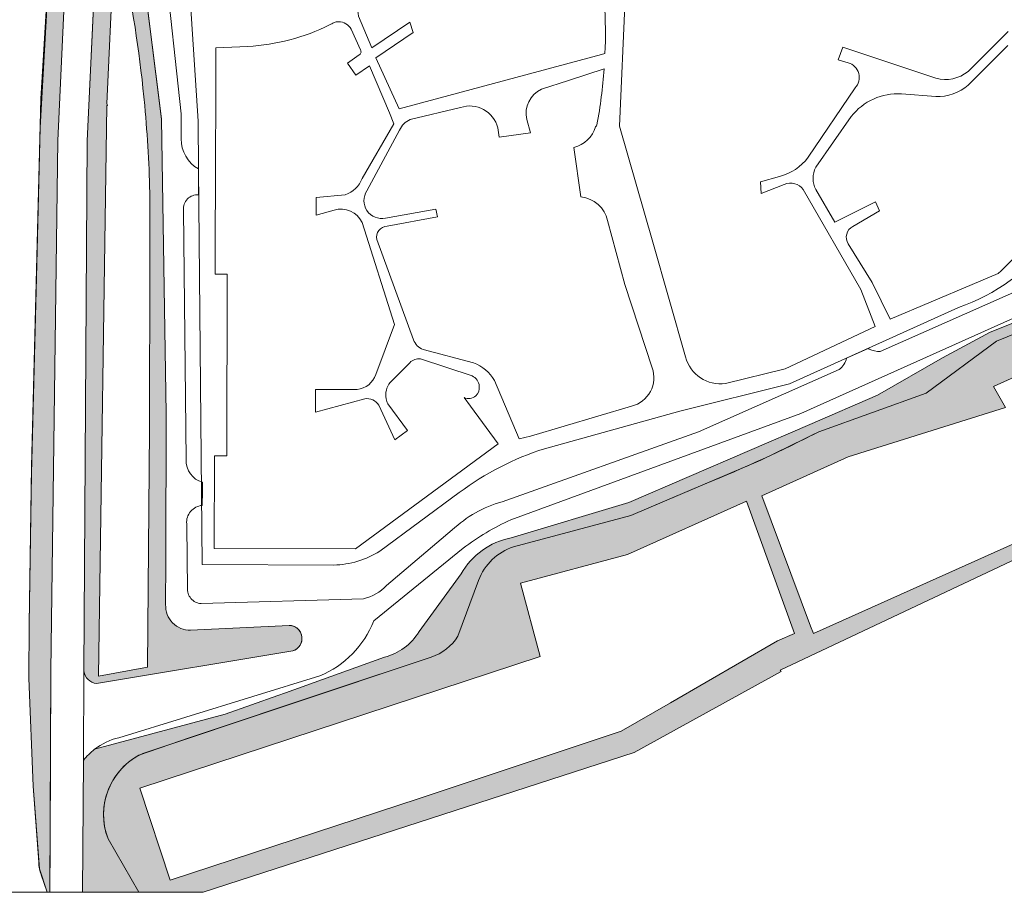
# Model space of a CAD drawing. Header units: millimetres. Extents: x -287545 to 1001608, y -673832 to 307178.
# Tile 2 of 64: x -40278 to 203604, y -407292 to -191031. Entities that reach past the tile are written whole.
import ezdxf

# ---------------------------------------------------------------- set-up
doc = ezdxf.new("R2010")
doc.units = ezdxf.units.MM
doc.header["$MEASUREMENT"] = 0
doc.layers.add('90 Terrein omgeving', color=7, linetype='Continuous')
doc.layers.add('90 Terrein omgeving Afdek-arcering', color=7, linetype='Continuous')

# ---------------------------------------------------------------- blocks, each defined once
blk = doc.blocks.new('Slab_1_1', base_point=(656, -159592))
at = {"layer": '90 Terrein omgeving', "color": 253, "linetype": 'Continuous', "lineweight": 0, "true_color": 0x99a3a6, "flags": 128}
for points in [[(215411, -245578, -0.1472416), (192240, -262363), (150438, -281295), (123239, -288021), (89739, -297362, 0.085668), (68613, -308242), (48941, -322736, -0.1366209), (37520, -326182), (4914, -326079), (4011, -228029), (3943, -216214), (631, -165388), (656, -159592), (945, -92323), (1110, -53759), (930, -3300, -0.3020265), (8060, 6063), (34686, 13498, 0.3210681), (40546, 23827), (38429, 60773, -0.0990427), (40922, 76048)], [(204543, -193934), (194619, -203858, -0.2445745), (186649, -205544), (163569, -197817), (162430, -201010), (164954, -201694, -0.5551388), (166632, -207960), (155024, -225126, -0.173067), (147891, -229876), (143210, -231253), (143370, -234067), (149099, -231884, -0.3583837), (153807, -233146), (168108, -257916), (171628, -267093), (149323, -277552), (134569, -281155, -0.3868817), (124647, -274565), (116506, -246148), (108257, -217406), (109689, -185601)], [(204507, -197414), (194670, -207252, -0.1940156), (186649, -210076), (178115, -209401, 0.244015), (165684, -215019), (156937, -227618, 0.2546028), (156937, -233146), (161591, -241207), (171720, -236188), (172714, -238440), (166075, -242273, 0.4340147), (164927, -246559), (170912, -256170), (175341, -265220), (195613, -256633), (202104, -253894, 0.047531), (212203, -242687, -0.0852097)]]:
    blk.add_lwpolyline(points, format="xyb", dxfattribs=at)
for points in [[(43648, -190119), (46946, -198025), (56394, -191643), (57191, -194183), (47970, -200477), (53679, -213116), (103831, -199678), (104695, -199446, 0.024821), (104596, -186966, 0.100787), (99974, -173874, 0.2721072), (85004, -165231), (71486, -164773, 0.136007), (62693, -167129), (44630, -185554, 0.2248012)], [(42926, -322199), (78242, -296179), (71363, -286843), (69794, -284681, 0.2913314), (72666, -284236, 0.2478369), (73566, -281874, 0.2619086), (71760, -279298), (59008, -275105, 0.2485953), (56345, -276032), (51469, -280908, 0.2097382), (50474, -284953, 0.0660679), (50882, -286254), (55774, -292855), (52635, -295181), (48668, -286596, 0.3195313), (45178, -285009), (33029, -288264), (33029, -282665), (43305, -282665, 0.2988231), (47928, -278962), (52586, -266599), (44550, -241273, 0.3697575), (37604, -238210), (33195, -239472), (33195, -235076), (40352, -234416, 0.2328985), (44550, -230379), (52358, -216855), (51325, -214137), (46363, -202472), (43006, -204759), (40925, -201797), (43774, -199766, 0.4956931), (44102, -198541), (41795, -193380, 0.2812936), (38708, -191539, 0.0708764), (37590, -191738, -0.0060948), (36473, -192312, -0.1026129), (16233, -197646), (8316, -197994), (8314, -198433), (8265, -214164), (8240, -222093), (8140, -254089), (11140, -254099), (10998, -299098), (7999, -299089), (7926, -322089)], [(45728, -238337, -0.3011744), (45728, -233465), (53831, -218391, -0.2040509), (56429, -215801), (68915, -212787, -0.433944), (78147, -217799), (78481, -220176), (86242, -219087), (85348, -215749, -0.3563404), (88972, -208242), (95640, -206078), (104482, -203210, -0.0277692), (102711, -217058, -0.0602664), (102375, -217563, -0.2604609), (97013, -222718), (98730, -234952, -0.3207918), (105352, -240823), (109605, -256694), (116370, -277284, -0.4445757), (111280, -286825), (86259, -294225), (83425, -294916), (77337, -280482, 0.1787768), (72117, -276076), (59643, -272733, -0.2299473), (57276, -270366), (48203, -245537, -0.4605415), (50718, -242179), (63173, -239926), (62819, -237969), (50364, -240222, -0.299705)]]:
    blk.add_lwpolyline(points, format="xyb", close=True, dxfattribs=at)
blk = doc.blocks.new('Mesh_13_1', base_point=(-38022, -354246))
at = {"layer": '90 Terrein omgeving Afdek-arcering', "linetype": 'Continuous', "lineweight": 0, "true_color": 0xb9d3a7}
blk.add_hatch(color=9, dxfattribs=at).paths.add_polyline_path([(-38022, -354246), (-36914, -380955), (-35393, -401454), (-33451, -407292), (-32810, -407292), (-32759, -395249), (-32576, -352404), (-30828, -221002), (-26341, -124604), (-24697, -48785), (-24697, -30322), (-24697, -7441, 0.0757954), (-27646, -23266), (-27518, -62725), (-27445, -85056), (-29819, -124513), (-32423, -167784), (-35182, -217764), (-36128, -254915), (-37348, -303538), (-37947, -340842)])
at = {"layer": '90 Terrein omgeving', "color": 252, "linetype": 'Continuous', "lineweight": 0, "true_color": 0x969696, "flags": 128}
blk.add_lwpolyline([(-38022, -354246), (-36914, -380955), (-35393, -401454), (-33451, -407292), (-32810, -407292), (-32759, -395249), (-32576, -352404), (-30828, -221002), (-26341, -124604), (-24697, -48785), (-24697, -30322), (-24697, -7441, 0.0757954), (-27646, -23266), (-27518, -62725), (-27445, -85056), (-29819, -124513), (-32423, -167784), (-35182, -217764), (-36128, -254915), (-37348, -303538), (-37947, -340842)], format="xyb", close=True, dxfattribs=at)
blk = doc.blocks.new('Mesh_14_1', base_point=(-23545, -221047))
at = {"layer": '90 Terrein omgeving Afdek-arcering', "linetype": 'Continuous', "lineweight": 0, "true_color": 0xb9d3a7}
h = blk.add_hatch(color=9, dxfattribs=at)
h.paths.add_polyline_path([(-23545, -221047), (-24358, -352455, 0.3518013), (-21272, -355541), (27412, -347417, 0.2950403), (29625, -344722, 0.446938), (26444, -341145), (2054, -342314, -0.4348393), (-4124, -336003), (-4074, -325418), (-3969, -288608), (-5177, -215672), (-5594, -212340), (-9444, -181512), (-9444, -172083), (-9444, -138183), (-9444, -89371), (-9444, -62725), (-9444, -39061), (-9444, 1403, -0.1127298), (-6933, 10773), (11160, 39756, 0.2571132), (11160, 42412, -0.012543), (8022, 37869), (-7879, 18111), (-13026, 11716, 0.0260063), (-16631, 7495), (-16631, -17803), (-16631, -62725), (-16631, -73765), (-21246, -172083), (-23136, -212340)])
h.paths.add_polyline_path([(-8652, -351502), (-20799, -353763), (-18721, -212340), (-18565, -212340), (-18712, -211789), (-17163, -177830, -0.9615086), (-14408, -177830, -0.0272243), (-9312, -212340, -0.0179551), (-8018, -235321), (-8052, -250289), (-8147, -292618)], flags=0)
at = {"layer": '90 Terrein omgeving', "color": 252, "linetype": 'Continuous', "lineweight": 0, "true_color": 0x969696, "flags": 128}
for points in [[(-23545, -221047), (-24358, -352455, 0.3518013), (-21272, -355541), (27412, -347417, 0.2950403), (29625, -344722, 0.446938), (26444, -341145), (2054, -342314, -0.4348393), (-4124, -336003), (-4074, -325418), (-3969, -288608), (-5177, -215672), (-5594, -212340), (-9444, -181512), (-9444, -172083), (-9444, -138183), (-9444, -89371), (-9444, -62725), (-9444, -39061), (-9444, 1403, -0.1127298), (-6933, 10773), (11160, 39756, 0.2571132), (11160, 42412, -0.012543), (8022, 37869), (-7879, 18111), (-13026, 11716, 0.0260063), (-16631, 7495), (-16631, -17803), (-16631, -62725), (-16631, -73765), (-21246, -172083), (-23136, -212340)], [(-8652, -351502), (-8147, -292618), (-8052, -250289), (-8018, -235321, 0.0179551), (-9312, -212340, 0.0272243), (-14408, -177830, 0.9615086), (-17163, -177830), (-18712, -211789), (-18565, -212340), (-18721, -212340), (-20799, -353763)]]:
    blk.add_lwpolyline(points, format="xyb", close=True, dxfattribs=at)
blk = doc.blocks.new('Mesh_18_1', base_point=(-24697, -407292))
at = {"layer": '90 Terrein omgeving Afdek-arcering', "linetype": 'Continuous', "lineweight": 0, "true_color": 0xb9d3a7}
h = blk.add_hatch(dxfattribs=at)
h.set_pattern_fill('910_PUNTJES_A_0001', color=9, style=0, pattern_type=2)
h.set_pattern_definition([(45, (0, 800), (-254.55844, 254.55844), [0, -240, 0, -360]), (110, (800, 800), (338.28934, 123.12725), [0, -176, 0, -304])])
h.paths.add_polyline_path([(-24697, -407292), (-10751, -407292), (-18393, -394055, -0.394919), (-9788, -372851), (61625, -349019, 0.1730329), (68285, -343804), (73376, -329975, -0.2266555), (82046, -321668), (111133, -313875), (143309, -300154), (157640, -293149), (184215, -283559), (201662, -270734), (235181, -257099, 0.250312), (240089, -249243, -0.1888315), (246440, -236741), (252430, -232503), (293101, -205107), (365121, -158308), (337500, -116018, -0.2978725), (340442, -96266), (345802, -90735), (334760, -83831), (332438, -86667, 0.154427), (327331, -102046, 0.0643433), (335578, -117273), (352274, -142481, -0.4881102), (342933, -169200, 0.1334035), (322908, -182167), (321091, -183343, -0.0437438), (319574, -184326), (272111, -215059), (240193, -239521, 0.2027591), (234047, -250167, -0.1712211), (221805, -259782), (200141, -268474), (188305, -274827), (172202, -284124), (155474, -291343), (110604, -310706), (81459, -319477, 0.2256401), (69103, -328402), (58652, -342696, -0.1960725), (50049, -349032), (25528, -357821), (23654, -358493), (10642, -363157), (-21714, -371827, 0.0640429), (-24495, -374617)])
at = {"layer": '90 Terrein omgeving', "color": 252, "linetype": 'Continuous', "lineweight": 0, "true_color": 0x969696, "flags": 128}
blk.add_lwpolyline([(221805, -259782), (200141, -268474), (188305, -274827), (172202, -284124), (155474, -291343), (110604, -310706), (81459, -319477, 0.2256401), (69103, -328402), (58652, -342696, -0.1960725), (50049, -349032), (25528, -357821), (23654, -358493), (10642, -363157), (-21714, -371827, 0.0640429), (-24495, -374617), (-24697, -407292), (-10751, -407292), (-18393, -394055, -0.394919), (-9788, -372851), (61625, -349019, 0.1730329), (68285, -343804), (73376, -329975, -0.2266555), (82046, -321668), (111133, -313875), (143309, -300154), (157640, -293149), (184215, -283559), (201662, -270734), (235181, -257099, 0.250312)], format="xyb", dxfattribs=at)
blk = doc.blocks.new('Slab_2_1', base_point=(-287545, -189663))
at = {"layer": '90 Terrein omgeving', "color": 253, "linetype": 'Continuous', "lineweight": 0, "true_color": 0x99a3a6, "flags": 128}
for points in [[(-42435, -407292), (-33451, -407292), (-34935, -402990, -0.1026301), (-35529, -399857), (-36914, -380955), (-38022, -354246), (-37947, -340842), (-37320, -301759), (-35001, -210626), (-27445, -85056)], [(-9444, -181512), (-5177, -215672), (-3969, -288608), (-4074, -325418), (-4124, -336003, 0.4348393), (2054, -342314), (26444, -341145, -0.8546804), (27412, -347417), (-21272, -355541, -0.3518013), (-24358, -352455), (-24495, -374617, -0.0640429), (-21714, -371827, -0.1085109), (-15729, -368986), (34095, -353671, 0.2024165), (47415, -340039), (69557, -321998, -0.0523106), (81392, -314959), (153170, -288608), (208245, -263941)], [(219645, -252540), (172861, -273252, -0.1195049), (170159, -272653, -0.014227), (169863, -272498), (164543, -274907, -0.1576529), (162699, -277751), (127840, -293183), (79215, -310515, 0.1220085), (66875, -317489), (50577, -331275, -0.1384387), (44841, -334587), (4633, -335750, -0.4145825), (1270, -331798), (1196, -324840), (1102, -316006, -0.4242111), (4960, -311419), (4971, -307921), (4978, -305681, -0.3419306), (934, -300116), (277, -238220, -0.464293), (3991, -234443), (4011, -228029, -0.2659886), (-316, -220533), (-316, -214370), (-4362, -176953)]]:
    blk.add_lwpolyline(points, format="xyb", dxfattribs=at)
blk = doc.blocks.new('Slab_3_1', base_point=(-32576, -352404))
at = {"layer": '90 Terrein omgeving', "color": 253, "linetype": 'Continuous', "lineweight": 0, "true_color": 0x99a3a6, "flags": 128}
blk.add_lwpolyline([(-32576, -352404), (-32810, -407292), (-31070, -407292), (-27994, -407292), (-24697, -407292), (-24495, -374617), (-24358, -352455), (-23545, -221047), (-16631, -73765), (-16631, -17803), (-16631, 7495, 0.0799743), (-24697, -7441), (-24697, -30322), (-24697, -31250), (-24697, -31467), (-24697, -48785), (-26341, -124604), (-30828, -221002)], format="xyb", close=True, dxfattribs=at)
blk = doc.blocks.new('Slab_4_1', base_point=(-10751, -373334))
at = {"layer": '90 Terrein omgeving Afdek-arcering', "linetype": 'Continuous', "lineweight": 0, "true_color": 0xdcf0f0}
h = blk.add_hatch(color=254, dxfattribs=at)
h.paths.add_polyline_path([(-10751, -373334, 0.3764301), (-18393, -394055), (-10751, -407292), (5173, -407292), (111895, -372668), (148301, -352566), (148122, -352242), (206671, -324542), (272625, -280684), (297857, -255451), (337506, -224558), (348753, -218525), (332486, -190350), (373912, -166432), (395184, -193475, 0.038108), (398471, -191008), (347037, -121103), (381085, -96051), (372136, -83889), (397789, -65014), (415019, -84146, -0.0035664), (415883, -81660), (388722, -50574), (487905, 53412), (527759, 15398), (529768, 16082), (513607, 32242), (552546, 73295), (572288, 78585), (614002, 41283), (617798, 42357), (596206, 61138), (622896, 93837), (655364, 102536), (700543, 65297, -0.5773503), (697267, 53139), (722504, 53139, 0.210805), (714264, 72666), (667431, 103288, 0.2516396), (647299, 106782), (576419, 86317), (484458, 59765), (420017, -7358), (350425, -79846), (342271, -75138), (334760, -83831), (345802, -90735), (340442, -96266, 0.2978725), (337500, -116018), (365121, -158308), (293101, -205107), (252430, -232503), (246440, -236741, 0.19978), (239944, -250384, -0.2194262), (235181, -257099), (201662, -270734), (184215, -283559), (157640, -293149, -0.0237051), (129548, -306022), (111133, -313875), (82046, -321668, 0.2266555), (73376, -329975), (68285, -343804, -0.1730329), (61625, -349019), (36572, -357380), (1961, -368930)])
h.paths.add_polyline_path([(-2985, -404308), (-10495, -381449), (88664, -348869), (83794, -330691), (110286, -323592), (139728, -310325), (151596, -343117), (147434, -344988), (120921, -360295), (108733, -367332), (58695, -384043)], flags=0)
h.paths.add_polyline_path([(155620, -341308), (143551, -309002), (164937, -299365), (203892, -287169), (200893, -281974), (257597, -256309), (251702, -246099), (326654, -193602), (340873, -218231), (302670, -246020), (272972, -275718), (258291, -286641), (205846, -320909), (156318, -343177)], flags=0)
at = {"layer": '90 Terrein omgeving', "color": 253, "linetype": 'Continuous', "lineweight": 0, "true_color": 0x99a3a6, "flags": 128}
blk.add_lwpolyline([(235181, -257099), (201662, -270734), (184215, -283559), (157640, -293149, -0.0237051), (129548, -306022), (111133, -313875), (82046, -321668, 0.2266555), (73376, -329975), (68285, -343804, -0.1730329), (61625, -349019), (36572, -357380), (1961, -368930), (-10751, -373334, 0.3764301), (-18393, -394055), (-10751, -407292), (5173, -407292), (111895, -372668), (148301, -352566), (148122, -352242), (206671, -324542)], format="xyb", dxfattribs=at)
for points in [[(155620, -341308), (156318, -343177), (205846, -320909), (258291, -286641), (272972, -275718), (302670, -246020), (340873, -218231), (326654, -193602), (251702, -246099), (257597, -256309), (200893, -281974), (203892, -287169), (164937, -299365), (143551, -309002)], [(-2985, -404308), (-10495, -381449), (88664, -348869), (83794, -330691), (110286, -323592), (139728, -310325), (151596, -343117), (147434, -344988), (120921, -360295), (108733, -367332), (58695, -384043)]]:
    blk.add_lwpolyline(points, close=True, dxfattribs=at)

msp = doc.modelspace()

# ---------------------------------------------------------------- block references
at = {"layer": '90 Terrein omgeving', "color": 253, "linetype": 'Continuous', "lineweight": 0, "true_color": 0x99a3a6}
for name, p in [('Slab_2_1', (-287544.7, -189663.2)), ('Slab_1_1', (655.9, -159592.5)), ('Slab_4_1', (-10751, -373334.2)), ('Slab_3_1', (-32576.3, -352404.4))]:
    msp.add_blockref(name, p, dxfattribs=at)
at = {"layer": '90 Terrein omgeving', "color": 252, "lineweight": 0, "true_color": 0x969696}
for name, p in [('Mesh_14_1', (-23544.5, -221047.4)), ('Mesh_13_1', (-38022.5, -354246)), ('Mesh_18_1', (-24696.9, -407292.4))]:
    msp.add_blockref(name, p, dxfattribs=at)

doc.saveas('drawing.dxf')
